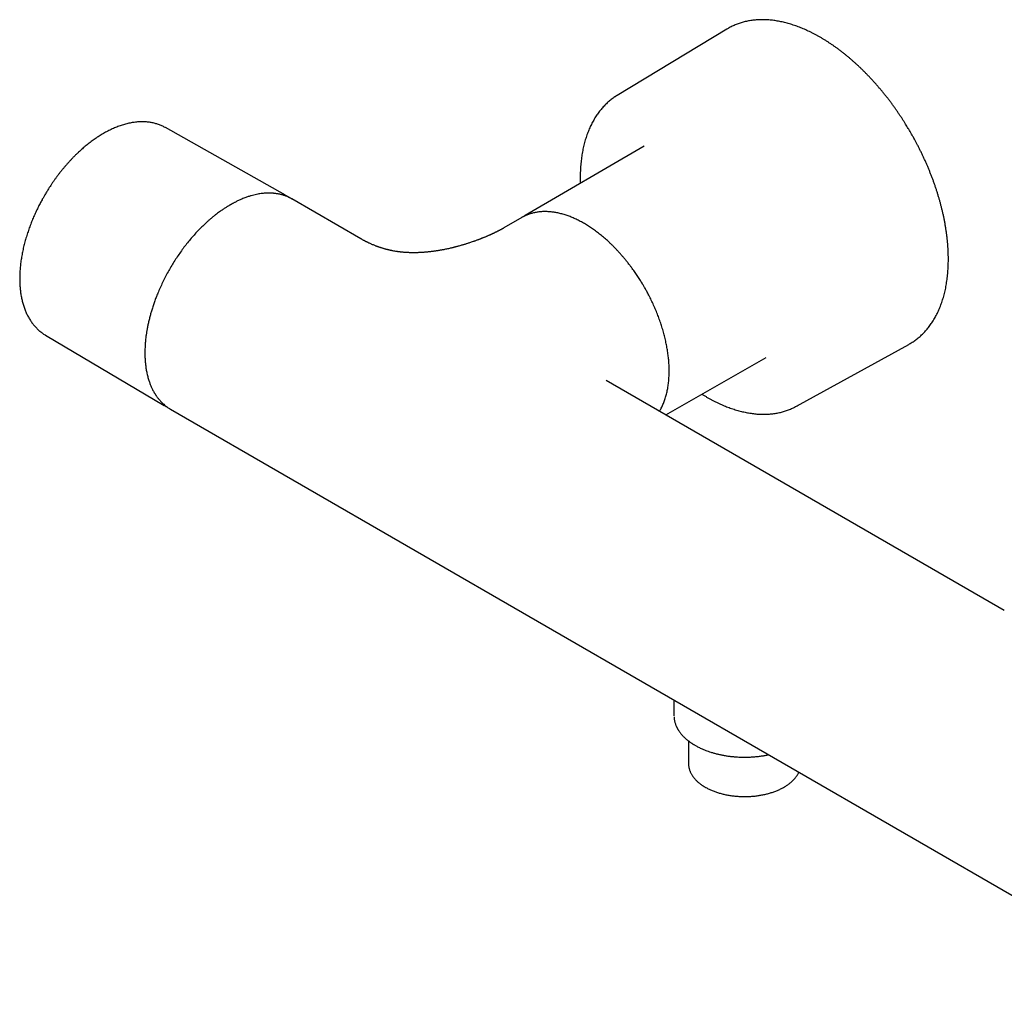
# Model space of a CAD drawing. Header units: millimetres. Extents: x 8 to 969, y 12 to 2155.
# Tile 1 of 31: x 710 to 872, y 108 to 269. Entities that reach past the tile are written whole.
import ezdxf

# ---------------------------------------------------------------- set-up
doc = ezdxf.new("R2010")
doc.units = ezdxf.units.MM

msp = doc.modelspace()

# ---------------------------------------------------------------- linework, layer by layer
at = {"color": 7, "linetype": 'Continuous', "lineweight": 30}
for p, q in [((826.54, 267.86), (808.47, 256.93)), ((753.79, 240.49), (733.99, 251.64)), ((734, 251.64), (733.99, 251.64)), ((812.9, 248.59), (793.29, 237.14)), ((766.23, 233.32), (754.85, 239.89)), ((793.29, 237.13), (793.29, 237.14)), ((792.76, 236.83), (789.79, 235.11)), ((792.95, 236.93), (792.76, 236.83)), ((714.24, 217.43), (733.8, 205.86)), ((714.24, 217.43), (714.25, 217.42)), ((838.03, 205.74), (856.53, 215.92)), ((816.48, 204.31), (833.02, 213.74)), ((872.29, 172.09), (806.68, 209.97)), ((806.68, 209.96), (806.68, 209.96)), ((734.85, 205.25), (904.13, 107.52)), ((817.84, 157.34), (817.84, 154.76)), ((817.84, 154.76), (817.84, 154.71)), ((820.24, 150.58), (820.24, 146.84))]:
    msp.add_line(p, q, dxfattribs=at)
at = {"color": 7, "linetype": 'Continuous', "lineweight": 30, "flags": 128}
for points in [[(826.83, 268.03), (826.76, 267.99), (826.54, 267.86)], [(753.59, 240.6), (753.85, 240.46), (753.98, 240.38)], [(856.53, 215.92), (856.67, 216), (856.8, 216.07)], [(733.99, 205.75), (733.86, 205.82), (733.62, 205.97)], [(820.24, 146.84), (820.24, 146.74), (820.25, 146.6)]]:
    msp.add_lwpolyline(points, dxfattribs=at)
at = {"color": 7, "linetype": 'Continuous', "lineweight": 30}
for centre, start, end in [((813.58, 248.5), 119.2822, 123.0629), ((833.27, 214.38), 296.9198, 300.6938)]:
    msp.add_arc(centre, 9.86, start, end, dxfattribs=at)
for points, knots in [([(856.9, 250.76), (856.8, 250.94), (856.66, 251.18), (856.44, 251.55), (856.25, 251.86), (856.02, 252.23), (855.77, 252.62), (855.51, 253.03), (855.24, 253.45), (854.95, 253.87), (854.66, 254.3), (854.36, 254.73), (854.05, 255.17), (853.73, 255.6), (853.4, 256.04), (853.07, 256.47), (852.74, 256.9), (852.39, 257.32), (852.05, 257.75), (851.69, 258.17), (851.34, 258.58), (850.98, 258.99), (850.61, 259.4), (850.24, 259.8), (849.86, 260.19), (849.49, 260.58), (849.11, 260.96), (848.72, 261.34), (848.33, 261.71), (847.94, 262.07), (847.55, 262.43), (847.15, 262.78), (846.75, 263.12), (846.35, 263.46), (845.95, 263.78), (845.54, 264.1), (845.14, 264.41), (844.73, 264.71), (844.32, 265.01), (843.91, 265.29), (843.5, 265.57), (843.08, 265.84), (842.67, 266.1), (842.25, 266.35), (841.84, 266.59), (841.42, 266.82), (841.01, 267.04), (840.59, 267.26), (840.18, 267.46), (839.76, 267.65), (839.35, 267.84), (838.93, 268.01), (838.52, 268.18), (838.11, 268.33), (837.7, 268.48), (837.29, 268.61), (836.88, 268.74), (836.47, 268.85), (836.07, 268.96), (835.67, 269.05), (835.27, 269.13), (834.87, 269.21), (834.47, 269.27), (834.08, 269.32), (833.69, 269.36), (833.3, 269.39), (832.91, 269.41), (832.53, 269.42), (832.15, 269.42), (831.77, 269.41), (831.4, 269.38), (831.03, 269.35), (830.67, 269.31), (830.31, 269.25), (829.95, 269.18), (829.6, 269.11), (829.25, 269.02), (828.9, 268.92), (828.57, 268.81), (828.23, 268.69), (827.9, 268.56), (827.58, 268.41), (827.26, 268.26), (827.01, 268.13), (826.88, 268.06), (826.84, 268.04)], [0, 0, 0, 0, 0.012971, 0.018341, 0.027245, 0.036511, 0.046465, 0.056866, 0.067614, 0.078632, 0.089863, 0.101267, 0.112812, 0.124475, 0.136237, 0.148082, 0.160001, 0.171981, 0.184017, 0.1961, 0.208225, 0.220388, 0.232584, 0.244811, 0.257064, 0.269341, 0.281641, 0.29396, 0.306298, 0.318652, 0.331022, 0.343405, 0.355802, 0.36821, 0.380629, 0.393059, 0.405498, 0.417946, 0.430402, 0.442865, 0.455336, 0.467813, 0.480297, 0.492787, 0.505282, 0.517783, 0.530288, 0.542799, 0.555314, 0.567833, 0.580356, 0.592883, 0.605414, 0.617948, 0.630485, 0.643025, 0.655569, 0.668115, 0.680664, 0.693215, 0.70577, 0.718326, 0.730885, 0.743446, 0.756009, 0.768575, 0.781144, 0.793715, 0.806289, 0.818867, 0.831448, 0.844033, 0.856624, 0.86922, 0.881822, 0.894432, 0.907051, 0.919681, 0.932322, 0.944976, 0.957645, 0.97033, 0.983034, 0.995759, 1, 1, 1, 1]), ([(808.19, 256.75), (808.16, 256.73), (808.02, 256.65), (807.8, 256.49), (807.51, 256.28), (807.23, 256.06), (806.96, 255.82), (806.69, 255.58), (806.43, 255.32), (806.18, 255.05), (805.93, 254.77), (805.69, 254.49), (805.46, 254.19), (805.23, 253.88), (805.02, 253.56), (804.81, 253.23), (804.6, 252.89), (804.41, 252.54), (804.22, 252.18), (804.05, 251.81), (803.88, 251.43), (803.72, 251.05), (803.57, 250.65), (803.42, 250.24), (803.29, 249.83), (803.16, 249.41), (803.05, 248.98), (802.94, 248.54), (802.84, 248.09), (802.75, 247.63), (802.67, 247.17), (802.6, 246.7), (802.54, 246.22), (802.49, 245.74), (802.45, 245.25), (802.42, 244.75), (802.4, 244.25), (802.38, 243.74), (802.38, 243.23), (802.38, 242.8), (802.39, 242.54), (802.4, 242.46)], [0, 0, 0, 0, 0.008158, 0.033664, 0.059226, 0.084848, 0.110531, 0.136279, 0.162091, 0.187971, 0.213919, 0.239934, 0.266016, 0.292165, 0.318378, 0.344655, 0.370993, 0.397389, 0.423841, 0.450345, 0.476898, 0.503498, 0.530141, 0.556823, 0.583541, 0.610293, 0.637075, 0.663885, 0.69072, 0.717578, 0.744457, 0.771354, 0.798269, 0.8252, 0.852145, 0.879104, 0.906075, 0.93306, 0.960056, 0.987064, 1, 1, 1, 1]), ([(734, 251.64), (733.98, 251.65), (733.88, 251.7), (733.69, 251.8), (733.42, 251.93), (733.15, 252.05), (732.87, 252.15), (732.58, 252.25), (732.29, 252.33), (731.99, 252.41), (731.68, 252.47), (731.37, 252.52), (731.05, 252.56), (730.73, 252.58), (730.4, 252.6), (730.07, 252.6), (729.73, 252.59), (729.39, 252.57), (729.05, 252.53), (728.7, 252.49), (728.34, 252.43), (727.99, 252.35), (727.63, 252.27), (727.27, 252.17), (726.9, 252.06), (726.53, 251.94), (726.17, 251.81), (725.8, 251.66), (725.42, 251.5), (725.05, 251.33), (724.68, 251.15), (724.32, 250.96), (723.96, 250.77), (723.61, 250.57), (723.26, 250.36), (722.93, 250.15), (722.6, 249.93), (722.27, 249.7), (721.94, 249.46), (721.61, 249.21), (721.28, 248.96), (720.96, 248.7), (720.63, 248.43), (720.31, 248.16), (719.99, 247.87), (719.68, 247.58), (719.36, 247.28), (719.05, 246.98), (718.74, 246.67), (718.44, 246.35), (718.14, 246.02), (717.84, 245.69), (717.54, 245.36), (717.25, 245.01), (716.96, 244.67), (716.68, 244.31), (716.4, 243.96), (716.13, 243.59), (715.86, 243.23), (715.6, 242.86), (715.34, 242.49), (715.1, 242.12), (714.86, 241.76), (714.64, 241.42), (714.46, 241.12), (714.3, 240.85), (714.15, 240.61), (714.05, 240.44), (714.01, 240.37)], [0, 0, 0, 0, 0.002937, 0.018423, 0.033954, 0.049536, 0.065176, 0.080878, 0.096648, 0.112489, 0.128406, 0.144399, 0.16047, 0.176621, 0.192849, 0.209153, 0.225531, 0.241979, 0.258494, 0.275071, 0.291705, 0.308392, 0.325126, 0.341903, 0.358718, 0.375566, 0.392443, 0.409346, 0.426271, 0.443216, 0.460178, 0.477155, 0.492398, 0.509352, 0.52459, 0.539825, 0.555056, 0.570283, 0.585506, 0.600724, 0.615936, 0.631143, 0.646345, 0.661541, 0.676731, 0.691914, 0.707091, 0.722261, 0.737423, 0.752577, 0.767723, 0.782859, 0.797983, 0.813095, 0.828191, 0.843269, 0.858322, 0.873344, 0.888323, 0.903238, 0.918056, 0.932708, 0.947038, 0.960607, 0.972139, 0.981216, 0.991795, 1, 1, 1, 1]), ([(856.8, 216.08), (856.8, 216.08), (856.91, 216.14), (857.11, 216.26), (857.41, 216.46), (857.7, 216.67), (857.98, 216.89), (858.26, 217.11), (858.54, 217.36), (858.8, 217.61), (859.06, 217.87), (859.32, 218.14), (859.56, 218.42), (859.8, 218.72), (860.03, 219.02), (860.26, 219.34), (860.47, 219.66), (860.68, 220), (860.88, 220.34), (861.08, 220.7), (861.26, 221.06), (861.44, 221.44), (861.6, 221.82), (861.76, 222.21), (861.91, 222.62), (862.05, 223.03), (862.19, 223.45), (862.31, 223.87), (862.43, 224.31), (862.53, 224.75), (862.63, 225.21), (862.72, 225.67), (862.79, 226.13), (862.86, 226.61), (862.92, 227.09), (862.97, 227.58), (863.01, 228.07), (863.04, 228.57), (863.06, 229.08), (863.07, 229.59), (863.07, 230.11), (863.07, 230.64), (863.05, 231.17), (863.02, 231.7), (862.99, 232.24), (862.94, 232.78), (862.89, 233.33), (862.82, 233.88), (862.75, 234.44), (862.66, 235), (862.57, 235.56), (862.47, 236.13), (862.36, 236.68), (862.24, 237.24), (862.12, 237.77), (861.99, 238.31), (861.86, 238.83), (861.72, 239.35), (861.57, 239.87), (861.42, 240.39), (861.26, 240.91), (861.09, 241.43), (860.92, 241.95), (860.74, 242.48), (860.55, 243), (860.35, 243.52), (860.15, 244.04), (859.94, 244.56), (859.73, 245.08), (859.51, 245.59), (859.28, 246.1), (859.05, 246.62), (858.81, 247.12), (858.57, 247.63), (858.32, 248.12), (858.07, 248.61), (857.83, 249.08), (857.6, 249.51), (857.4, 249.88), (857.21, 250.22), (857.04, 250.51), (856.94, 250.7), (856.9, 250.76)], [0, 0, 0, 0, 0.000009, 0.012767, 0.02555, 0.03836, 0.051198, 0.064067, 0.076966, 0.089897, 0.102861, 0.115858, 0.128888, 0.141952, 0.155049, 0.168178, 0.181339, 0.194531, 0.207753, 0.221003, 0.23428, 0.247582, 0.260908, 0.274256, 0.287625, 0.301013, 0.314419, 0.32784, 0.341276, 0.354726, 0.368187, 0.38166, 0.395142, 0.408634, 0.422134, 0.435642, 0.449157, 0.462678, 0.476206, 0.48974, 0.50328, 0.516825, 0.530377, 0.543935, 0.5575, 0.571072, 0.584651, 0.598239, 0.611836, 0.625443, 0.639062, 0.652692, 0.666337, 0.678591, 0.692229, 0.704478, 0.716725, 0.72897, 0.741212, 0.753451, 0.765686, 0.777918, 0.790146, 0.802369, 0.814586, 0.826797, 0.839, 0.851194, 0.863377, 0.875545, 0.887694, 0.899817, 0.911904, 0.923937, 0.935885, 0.947685, 0.95919, 0.969961, 0.978756, 0.986194, 0.995398, 1, 1, 1, 1]), ([(714.01, 240.37), (713.93, 240.22), (713.81, 240.01), (713.64, 239.7), (713.5, 239.44), (713.33, 239.12), (713.16, 238.79), (712.98, 238.44), (712.8, 238.08), (712.63, 237.7), (712.45, 237.32), (712.28, 236.93), (712.11, 236.53), (711.95, 236.13), (711.79, 235.72), (711.64, 235.31), (711.49, 234.9), (711.35, 234.49), (711.21, 234.07), (711.08, 233.65), (710.96, 233.23), (710.84, 232.82), (710.73, 232.4), (710.63, 231.98), (710.53, 231.56), (710.44, 231.14), (710.36, 230.72), (710.29, 230.31), (710.22, 229.89), (710.16, 229.48), (710.11, 229.07), (710.07, 228.66), (710.04, 228.26), (710.01, 227.86), (709.99, 227.46), (709.98, 227.07), (709.98, 226.68), (709.99, 226.29), (710, 225.91), (710.02, 225.53), (710.05, 225.15), (710.09, 224.79), (710.14, 224.42), (710.19, 224.06), (710.26, 223.71), (710.33, 223.37), (710.41, 223.03), (710.5, 222.69), (710.59, 222.36), (710.7, 222.04), (710.81, 221.73), (710.93, 221.42), (711.06, 221.12), (711.2, 220.83), (711.34, 220.55), (711.49, 220.27), (711.65, 220), (711.82, 219.74), (712, 219.49), (712.18, 219.25), (712.37, 219.01), (712.57, 218.79), (712.78, 218.57), (712.99, 218.36), (713.21, 218.17), (713.44, 217.98), (713.67, 217.8), (713.91, 217.63), (714.1, 217.51), (714.22, 217.44), (714.25, 217.43)], [0, 0, 0, 0, 0.016765, 0.023451, 0.034566, 0.046096, 0.058457, 0.071357, 0.084677, 0.098321, 0.112224, 0.126334, 0.140616, 0.155039, 0.169581, 0.184225, 0.198955, 0.213761, 0.228633, 0.243562, 0.258542, 0.273567, 0.288633, 0.303736, 0.318871, 0.334035, 0.349227, 0.364444, 0.379683, 0.394943, 0.410222, 0.425519, 0.440833, 0.456161, 0.471504, 0.48686, 0.502228, 0.517606, 0.532995, 0.548394, 0.5638, 0.579213, 0.594632, 0.610056, 0.625483, 0.640913, 0.656343, 0.671774, 0.687203, 0.702629, 0.71805, 0.733465, 0.748874, 0.764274, 0.779665, 0.795046, 0.810417, 0.825777, 0.841127, 0.856469, 0.871804, 0.887133, 0.902461, 0.91779, 0.933124, 0.948469, 0.963831, 0.979213, 0.994624, 1, 1, 1, 1]), ([(754.9, 239.85), (754.88, 239.87), (754.82, 239.9), (754.72, 239.96), (754.59, 240.03), (754.43, 240.11), (754.26, 240.19), (754.06, 240.28), (753.85, 240.36), (753.63, 240.44), (753.42, 240.51), (753.2, 240.57), (752.97, 240.64), (752.72, 240.69), (752.46, 240.74), (752.24, 240.77), (752.04, 240.8), (751.88, 240.81), (751.77, 240.82), (751.68, 240.83), (751.61, 240.84), (751.53, 240.84), (751.44, 240.84), (751.35, 240.85), (751.22, 240.85), (751.05, 240.85), (750.87, 240.85), (750.67, 240.84), (750.43, 240.83), (750.13, 240.8), (749.77, 240.76), (749.4, 240.71), (749.01, 240.63), (748.59, 240.53), (748.14, 240.41), (747.73, 240.29), (747.38, 240.17), (747.08, 240.06), (746.77, 239.94), (746.47, 239.81), (746.18, 239.68), (745.91, 239.56), (745.68, 239.44), (745.47, 239.33), (745.29, 239.24), (745.13, 239.16), (745.01, 239.09), (744.91, 239.04), (744.85, 239), (744.8, 238.97), (744.75, 238.94), (744.69, 238.91), (744.62, 238.87), (744.54, 238.82), (744.43, 238.75), (744.29, 238.67), (744.12, 238.56), (743.92, 238.44), (743.7, 238.3), (743.46, 238.14), (743.19, 237.95), (742.91, 237.75), (742.59, 237.52), (742.26, 237.27), (741.91, 236.99), (741.55, 236.69), (741.18, 236.37), (740.72, 235.96), (740.16, 235.43), (739.51, 234.79), (738.88, 234.11), (738.25, 233.4), (737.65, 232.68), (737.06, 231.92), (736.49, 231.15), (735.94, 230.35), (735.41, 229.54), (734.91, 228.71), (734.43, 227.86), (733.97, 227.01), (733.53, 226.14), (733.13, 225.26), (732.77, 224.43), (732.46, 223.66), (732.2, 222.95), (731.96, 222.26), (731.75, 221.59), (731.56, 220.94), (731.39, 220.3), (731.23, 219.65), (731.09, 219.02), (730.98, 218.41), (730.88, 217.83), (730.8, 217.29), (730.74, 216.74), (730.69, 216.21), (730.65, 215.68), (730.63, 215.19), (730.62, 214.84), (730.62, 214.61), (730.62, 214.52), (730.62, 214.44), (730.62, 214.39), (730.62, 214.35), (730.62, 214.3), (730.62, 214.23), (730.62, 214.12), (730.62, 213.99), (730.63, 213.82), (730.64, 213.62), (730.65, 213.39), (730.67, 213.13), (730.7, 212.84), (730.73, 212.53), (730.77, 212.19), (730.82, 211.85), (730.89, 211.5), (730.98, 211.04), (731.12, 210.48), (731.27, 209.96), (731.41, 209.58), (731.51, 209.33), (731.61, 209.07), (731.72, 208.83), (731.83, 208.58), (731.95, 208.35), (732.06, 208.15), (732.14, 208.01), (732.2, 207.91), (732.24, 207.84), (732.28, 207.78), (732.32, 207.72), (732.36, 207.65), (732.42, 207.55), (732.5, 207.44), (732.6, 207.3), (732.72, 207.13), (732.87, 206.95), (733.03, 206.76), (733.2, 206.56), (733.39, 206.37), (733.61, 206.15), (733.88, 205.92), (734.2, 205.67), (734.52, 205.44), (734.74, 205.31), (734.84, 205.25)], [0, 0, 0, 0, 0.001862, 0.004999, 0.008985, 0.013412, 0.018562, 0.024435, 0.03103, 0.036719, 0.042854, 0.049045, 0.054837, 0.062419, 0.069187, 0.075141, 0.080282, 0.084609, 0.087201, 0.089379, 0.091146, 0.092963, 0.09512, 0.09762, 0.100461, 0.104916, 0.109628, 0.114399, 0.119227, 0.127501, 0.13594, 0.144637, 0.153868, 0.163649, 0.17398, 0.18486, 0.191461, 0.198249, 0.205223, 0.212293, 0.218849, 0.224779, 0.230083, 0.234761, 0.238814, 0.242241, 0.245042, 0.247211, 0.248655, 0.249563, 0.250613, 0.251931, 0.253519, 0.255375, 0.2575, 0.260861, 0.26473, 0.269107, 0.273993, 0.279488, 0.285511, 0.292059, 0.299134, 0.306736, 0.314713, 0.323162, 0.331709, 0.340254, 0.355787, 0.371316, 0.386841, 0.402364, 0.417882, 0.433398, 0.448911, 0.464421, 0.479929, 0.495434, 0.510937, 0.526438, 0.541938, 0.557435, 0.572931, 0.585724, 0.59815, 0.610201, 0.621877, 0.633178, 0.644104, 0.655897, 0.667219, 0.678072, 0.688454, 0.698366, 0.707807, 0.718331, 0.728221, 0.737504, 0.746182, 0.748389, 0.750439, 0.751952, 0.752898, 0.753433, 0.75413, 0.755664, 0.757735, 0.760342, 0.763731, 0.767735, 0.772355, 0.777592, 0.783445, 0.789915, 0.797001, 0.804531, 0.812116, 0.819742, 0.834837, 0.85009, 0.85644, 0.862816, 0.869219, 0.875649, 0.882105, 0.888589, 0.894972, 0.898311, 0.901065, 0.903235, 0.904821, 0.906291, 0.908617, 0.911398, 0.914634, 0.919278, 0.924622, 0.930665, 0.937254, 0.944076, 0.951121, 0.95839, 0.96875, 0.979533, 0.99074, 1, 1, 1, 1]), ([(754.33, 240.16), (754.26, 240.2), (754.15, 240.28), (754.03, 240.35), (753.99, 240.38)], [0, 0, 0, 0, 0.590691, 1, 1, 1, 1]), ([(812.94, 225.38), (812.86, 225.53), (812.73, 225.74), (812.55, 226.05), (812.39, 226.3), (812.2, 226.61), (812, 226.93), (811.78, 227.26), (811.55, 227.59), (811.32, 227.94), (811.07, 228.28), (810.82, 228.63), (810.55, 228.98), (810.29, 229.32), (810.01, 229.66), (809.74, 230.01), (809.45, 230.34), (809.16, 230.68), (808.87, 231.01), (808.57, 231.33), (808.27, 231.65), (807.97, 231.96), (807.66, 232.27), (807.34, 232.57), (807.03, 232.87), (806.71, 233.16), (806.39, 233.44), (806.07, 233.71), (805.74, 233.98), (805.41, 234.24), (805.08, 234.49), (804.75, 234.73), (804.42, 234.97), (804.08, 235.2), (803.75, 235.41), (803.41, 235.62), (803.07, 235.82), (802.74, 236.02), (802.4, 236.2), (802.06, 236.37), (801.72, 236.54), (801.39, 236.69), (801.05, 236.84), (800.71, 236.97), (800.38, 237.1), (800.04, 237.21), (799.71, 237.32), (799.38, 237.42), (799.05, 237.5), (798.72, 237.58), (798.39, 237.64), (798.06, 237.69), (797.74, 237.74), (797.42, 237.77), (797.1, 237.79), (796.79, 237.81), (796.48, 237.81), (796.17, 237.8), (795.87, 237.78), (795.56, 237.75), (795.27, 237.71), (794.97, 237.65), (794.68, 237.59), (794.4, 237.52), (794.12, 237.43), (793.84, 237.34), (793.57, 237.23), (793.3, 237.11), (793.1, 237.01), (792.98, 236.95), (792.96, 236.93)], [0, 0, 0, 0, 0.016816, 0.023498, 0.034608, 0.046129, 0.058479, 0.071365, 0.08467, 0.098298, 0.112183, 0.126275, 0.140538, 0.154941, 0.169462, 0.184084, 0.198792, 0.213574, 0.228421, 0.243325, 0.258278, 0.273276, 0.288313, 0.303384, 0.318488, 0.333619, 0.348777, 0.363957, 0.379159, 0.39438, 0.409619, 0.424874, 0.440144, 0.455428, 0.470724, 0.486033, 0.501352, 0.516682, 0.532022, 0.54737, 0.562727, 0.578091, 0.593462, 0.60884, 0.624223, 0.639611, 0.655005, 0.670402, 0.685803, 0.701207, 0.716614, 0.732023, 0.747434, 0.762847, 0.778261, 0.793676, 0.809093, 0.824511, 0.839933, 0.855358, 0.870788, 0.886225, 0.901671, 0.91713, 0.932603, 0.948095, 0.963609, 0.97915, 0.994723, 1, 1, 1, 1]), ([(793.29, 237.14), (793.26, 237.12), (793.2, 237.08), (793.12, 237.03), (793.07, 237), (793.05, 236.98)], [0, 0, 0, 0, 0.356159, 0.779509, 1, 1, 1, 1]), ([(789.79, 235.11), (789.75, 235.09), (789.67, 235.04), (789.56, 234.98), (789.48, 234.94), (789.42, 234.9), (789.38, 234.88), (789.31, 234.84), (789.2, 234.78), (789.06, 234.71), (788.92, 234.63), (788.77, 234.56), (788.64, 234.49), (788.53, 234.44), (788.44, 234.39), (788.37, 234.36), (788.28, 234.32), (788.19, 234.27), (788.09, 234.22), (787.99, 234.17), (787.88, 234.13), (787.76, 234.07), (787.65, 234.02), (787.52, 233.96), (787.39, 233.9), (787.24, 233.84), (787.08, 233.77), (786.91, 233.7), (786.74, 233.62), (786.57, 233.55), (786.41, 233.49), (786.26, 233.43), (786.15, 233.38), (786.07, 233.35), (786, 233.32), (785.92, 233.29), (785.81, 233.25), (785.67, 233.2), (785.51, 233.14), (785.32, 233.07), (785.12, 232.99), (784.92, 232.92), (784.69, 232.84), (784.44, 232.75), (784.16, 232.66), (783.9, 232.58), (783.67, 232.5), (783.46, 232.44), (783.26, 232.38), (783.05, 232.31), (782.81, 232.24), (782.54, 232.17), (782.28, 232.09), (782.04, 232.03), (781.85, 231.98), (781.68, 231.94), (781.52, 231.9), (781.34, 231.85), (781.1, 231.79), (780.81, 231.73), (780.5, 231.66), (780.19, 231.59), (779.9, 231.53), (779.65, 231.49), (779.45, 231.45), (779.27, 231.42), (779.09, 231.39), (778.88, 231.35), (778.64, 231.32), (778.4, 231.28), (778.16, 231.25), (777.94, 231.22), (777.73, 231.19), (777.53, 231.17), (777.33, 231.15), (777.14, 231.13), (776.96, 231.11), (776.8, 231.1), (776.61, 231.09), (776.41, 231.07), (776.19, 231.06), (775.96, 231.05), (775.73, 231.04), (775.5, 231.03), (775.3, 231.03), (775.11, 231.02), (774.95, 231.02), (774.8, 231.02), (774.64, 231.03), (774.47, 231.03), (774.3, 231.03), (774.15, 231.04), (774.02, 231.05), (773.9, 231.05), (773.76, 231.06), (773.61, 231.07), (773.42, 231.08), (773.2, 231.1), (772.98, 231.12), (772.78, 231.14), (772.65, 231.16), (772.53, 231.17), (772.43, 231.19), (772.3, 231.2), (772.1, 231.23), (771.81, 231.28), (771.53, 231.33), (771.31, 231.37), (771.17, 231.4), (771.05, 231.43), (770.95, 231.45), (770.88, 231.47), (770.8, 231.49), (770.71, 231.51), (770.58, 231.54), (770.41, 231.58), (770.23, 231.63), (770.05, 231.68), (769.89, 231.73), (769.72, 231.78), (769.54, 231.84), (769.35, 231.9), (769.2, 231.95), (769.07, 232), (768.93, 232.05), (768.78, 232.1), (768.6, 232.17), (768.39, 232.26), (768.17, 232.35), (767.95, 232.44), (767.75, 232.53), (767.57, 232.61), (767.43, 232.68), (767.32, 232.74), (767.23, 232.78), (767.15, 232.82), (767.06, 232.86), (766.97, 232.91), (766.9, 232.95), (766.83, 232.98), (766.76, 233.02), (766.67, 233.07), (766.57, 233.12), (766.44, 233.2), (766.32, 233.26), (766.25, 233.31), (766.23, 233.32)], [0, 0, 0, 0, 0.009015, 0.016181, 0.021498, 0.024967, 0.027699, 0.030649, 0.038493, 0.047891, 0.057084, 0.065714, 0.073654, 0.080699, 0.085149, 0.089168, 0.093825, 0.099133, 0.105124, 0.110395, 0.116174, 0.122464, 0.129123, 0.135003, 0.142595, 0.149996, 0.157734, 0.16606, 0.17517, 0.182882, 0.19107, 0.198318, 0.203687, 0.207172, 0.209659, 0.213268, 0.218094, 0.22414, 0.231407, 0.239737, 0.248808, 0.257531, 0.265852, 0.278723, 0.290488, 0.301144, 0.310745, 0.319497, 0.327419, 0.335431, 0.344767, 0.355392, 0.367494, 0.375314, 0.383193, 0.389738, 0.394854, 0.401307, 0.410735, 0.422076, 0.433839, 0.445457, 0.456335, 0.465972, 0.4726, 0.478469, 0.48501, 0.492679, 0.501276, 0.510227, 0.518796, 0.526658, 0.533887, 0.540763, 0.548093, 0.555125, 0.560868, 0.566305, 0.572681, 0.579917, 0.587719, 0.595862, 0.60397, 0.611899, 0.619517, 0.625983, 0.63155, 0.636209, 0.642161, 0.648467, 0.654282, 0.65961, 0.664455, 0.668836, 0.672756, 0.678618, 0.685428, 0.693538, 0.703149, 0.709631, 0.71467, 0.718374, 0.722321, 0.726961, 0.732289, 0.745636, 0.759278, 0.76556, 0.77132, 0.776197, 0.780187, 0.782697, 0.785427, 0.789103, 0.793729, 0.801789, 0.809727, 0.817097, 0.823894, 0.830111, 0.839285, 0.847465, 0.854744, 0.859637, 0.865676, 0.872831, 0.880236, 0.890994, 0.901548, 0.911894, 0.922006, 0.930978, 0.938295, 0.943925, 0.947527, 0.951385, 0.956071, 0.961658, 0.964821, 0.968233, 0.971896, 0.97594, 0.981316, 0.988237, 0.996735, 1, 1, 1, 1]), ([(815.45, 204.9), (815.47, 204.92), (815.54, 205.04), (815.66, 205.26), (815.82, 205.56), (815.96, 205.87), (816.1, 206.19), (816.23, 206.52), (816.35, 206.86), (816.46, 207.21), (816.56, 207.56), (816.65, 207.93), (816.74, 208.3), (816.81, 208.68), (816.87, 209.07), (816.93, 209.46), (816.97, 209.87), (817, 210.28), (817.03, 210.69), (817.04, 211.1), (817.05, 211.51), (817.05, 211.91), (817.03, 212.33), (817.01, 212.75), (816.98, 213.16), (816.95, 213.56), (816.9, 213.97), (816.85, 214.38), (816.79, 214.79), (816.72, 215.21), (816.65, 215.62), (816.57, 216.04), (816.48, 216.46), (816.38, 216.88), (816.28, 217.31), (816.16, 217.73), (816.05, 218.16), (815.92, 218.58), (815.79, 219.01), (815.65, 219.43), (815.5, 219.86), (815.35, 220.28), (815.19, 220.71), (815.02, 221.13), (814.85, 221.55), (814.67, 221.97), (814.48, 222.39), (814.29, 222.8), (814.1, 223.21), (813.9, 223.61), (813.7, 224), (813.52, 224.35), (813.35, 224.65), (813.2, 224.93), (813.06, 225.17), (812.97, 225.33), (812.94, 225.38)], [0, 0, 0, 0, 0.005379, 0.025645, 0.045981, 0.066383, 0.086847, 0.107367, 0.127938, 0.148557, 0.169217, 0.189915, 0.210647, 0.231408, 0.252196, 0.273007, 0.293839, 0.31469, 0.335558, 0.356442, 0.375193, 0.396047, 0.414793, 0.435672, 0.454411, 0.473148, 0.49188, 0.510609, 0.529332, 0.548051, 0.566765, 0.585473, 0.604176, 0.622873, 0.641563, 0.660246, 0.678922, 0.697589, 0.716247, 0.734893, 0.753528, 0.772147, 0.790748, 0.809326, 0.827874, 0.846383, 0.864837, 0.883209, 0.901453, 0.919475, 0.937059, 0.953563, 0.967157, 0.978475, 0.992253, 1, 1, 1, 1]), ([(822.45, 207.71), (822.5, 207.68), (822.69, 207.56), (823.02, 207.37), (823.43, 207.13), (823.84, 206.91), (824.26, 206.69), (824.67, 206.48), (825.08, 206.28), (825.49, 206.09), (825.9, 205.91), (826.31, 205.74), (826.72, 205.58), (827.13, 205.43), (827.54, 205.29), (827.94, 205.16), (828.35, 205.04), (828.75, 204.93), (829.15, 204.83), (829.55, 204.74), (829.95, 204.66), (830.34, 204.59), (830.74, 204.54), (831.13, 204.49), (831.51, 204.45), (831.9, 204.43), (832.28, 204.41), (832.66, 204.41), (833.03, 204.42), (833.41, 204.43), (833.77, 204.46), (834.14, 204.5), (834.5, 204.55), (834.85, 204.61), (835.21, 204.68), (835.56, 204.76), (835.9, 204.86), (836.24, 204.96), (836.57, 205.08), (836.9, 205.2), (837.23, 205.34), (837.5, 205.46), (837.67, 205.55), (837.73, 205.58)], [0, 0, 0, 0, 0.009399, 0.03427, 0.059152, 0.084045, 0.108948, 0.13386, 0.158781, 0.183711, 0.208648, 0.233593, 0.258545, 0.283504, 0.30847, 0.333441, 0.358419, 0.383402, 0.40839, 0.433384, 0.458382, 0.483385, 0.508393, 0.533406, 0.558423, 0.583445, 0.608472, 0.633505, 0.658544, 0.683589, 0.708643, 0.733706, 0.758779, 0.783864, 0.808963, 0.834079, 0.859214, 0.884371, 0.909552, 0.934762, 0.960004, 0.985282, 1, 1, 1, 1]), ([(734, 205.75), (734.03, 205.73), (734.14, 205.66), (734.27, 205.6), (734.36, 205.56), (734.36, 205.56)], [0, 0, 0, 0, 0.2621504, 0.9760453, 1, 1, 1, 1]), ([(817.85, 154.53), (817.85, 154.5), (817.85, 154.36), (817.88, 154.14), (817.93, 153.87), (818, 153.62), (818.06, 153.4), (818.13, 153.22), (818.2, 153.05), (818.26, 152.92), (818.31, 152.81), (818.35, 152.73), (818.39, 152.66), (818.43, 152.58), (818.49, 152.49), (818.56, 152.37), (818.64, 152.24), (818.74, 152.11), (818.84, 151.96), (818.97, 151.8), (819.11, 151.63), (819.28, 151.44), (819.49, 151.23), (819.7, 151.02), (819.91, 150.84), (820.11, 150.68), (820.31, 150.53), (820.49, 150.39), (820.65, 150.29), (820.77, 150.21), (820.85, 150.15), (820.93, 150.1), (820.99, 150.06), (821.05, 150.02), (821.16, 149.96), (821.3, 149.88), (821.5, 149.76), (821.75, 149.63), (822.03, 149.49), (822.34, 149.34), (822.69, 149.19), (823.07, 149.03), (823.48, 148.88), (823.93, 148.73), (824.42, 148.59), (824.93, 148.45), (825.45, 148.33), (826, 148.22), (826.58, 148.12), (827.17, 148.04), (827.82, 147.98), (828.51, 147.93), (829.24, 147.91), (829.95, 147.91), (830.64, 147.94), (831.31, 147.99), (831.95, 148.06), (832.57, 148.15), (833.07, 148.24), (833.36, 148.3), (833.46, 148.32)], [0, 0, 0, 0, 0.007434, 0.03023, 0.050983, 0.069695, 0.086365, 0.100995, 0.113585, 0.124138, 0.132653, 0.139132, 0.144186, 0.149069, 0.158434, 0.167848, 0.178165, 0.189389, 0.201521, 0.214696, 0.229156, 0.245881, 0.264869, 0.286117, 0.300629, 0.316033, 0.331734, 0.345346, 0.356618, 0.364225, 0.370209, 0.374633, 0.37875, 0.38305, 0.387533, 0.398829, 0.411145, 0.426684, 0.443656, 0.462064, 0.481907, 0.503186, 0.525481, 0.54916, 0.574222, 0.600666, 0.625908, 0.652291, 0.679817, 0.708166, 0.736098, 0.770254, 0.803569, 0.836046, 0.867684, 0.898484, 0.928448, 0.957576, 0.985869, 1, 1, 1, 1]), ([(820.25, 146.59), (820.25, 146.55), (820.26, 146.44), (820.29, 146.27), (820.33, 146.07), (820.38, 145.88), (820.45, 145.68), (820.52, 145.49), (820.61, 145.3), (820.71, 145.11), (820.83, 144.92), (820.95, 144.74), (821.09, 144.56), (821.24, 144.38), (821.39, 144.2), (821.56, 144.03), (821.74, 143.86), (821.93, 143.7), (822.13, 143.54), (822.34, 143.39), (822.56, 143.23), (822.78, 143.1), (822.96, 142.99), (823.15, 142.88), (823.36, 142.77), (823.62, 142.64), (823.88, 142.52), (824.16, 142.4), (824.44, 142.29), (824.72, 142.19), (825.01, 142.09), (825.31, 142), (825.61, 141.91), (825.92, 141.83), (826.24, 141.76), (826.55, 141.69), (826.87, 141.64), (827.2, 141.58), (827.53, 141.54), (827.86, 141.5), (828.19, 141.47), (828.52, 141.45), (828.86, 141.43), (829.19, 141.42), (829.53, 141.42), (829.86, 141.42), (830.2, 141.43), (830.53, 141.45), (830.87, 141.48), (831.2, 141.51), (831.53, 141.55), (831.86, 141.6), (832.18, 141.65), (832.5, 141.71), (832.82, 141.78), (833.13, 141.85), (833.43, 141.93), (833.74, 142.02), (834.03, 142.11), (834.32, 142.21), (834.61, 142.32), (834.88, 142.43), (835.15, 142.55), (835.42, 142.67), (835.67, 142.8), (835.92, 142.93), (836.16, 143.07), (836.39, 143.22), (836.61, 143.37), (836.82, 143.52), (837.02, 143.68), (837.21, 143.85), (837.39, 144.01), (837.56, 144.19), (837.72, 144.36), (837.87, 144.54), (838.01, 144.72), (838.14, 144.91), (838.25, 145.09), (838.35, 145.28), (838.4, 145.39), (838.43, 145.45)], [0, 0, 0, 0, 0.0077939, 0.0204003, 0.0330167, 0.0456486, 0.0583007, 0.0709762, 0.0836773, 0.096405, 0.1091589, 0.1219378, 0.1347399, 0.1475625, 0.1604031, 0.1732587, 0.1861265, 0.199004, 0.2118889, 0.224779, 0.2376725, 0.2505681, 0.2612287, 0.2680301, 0.2809257, 0.2938197, 0.3067119, 0.319602, 0.3324897, 0.3453749, 0.3582576, 0.3711378, 0.3840155, 0.396891, 0.4097642, 0.4226354, 0.4355047, 0.4483724, 0.4612385, 0.4741034, 0.4869672, 0.4998301, 0.5126924, 0.5255543, 0.5384159, 0.5512775, 0.5641393, 0.5770014, 0.5898641, 0.6027276, 0.6155921, 0.6284578, 0.641325, 0.6541938, 0.6670645, 0.6799372, 0.6928122, 0.7056896, 0.7185695, 0.7314522, 0.7443378, 0.7572262, 0.7701175, 0.7830117, 0.7959087, 0.8088081, 0.8217097, 0.834613, 0.8475173, 0.8604214, 0.8733241, 0.8862238, 0.8991189, 0.9120072, 0.9248863, 0.9377535, 0.950606, 0.9634408, 0.976255, 0.9890459, 1, 1, 1, 1])]:
    msp.add_open_spline(points, degree=3, knots=knots, dxfattribs=at)

doc.saveas('drawing.dxf')
